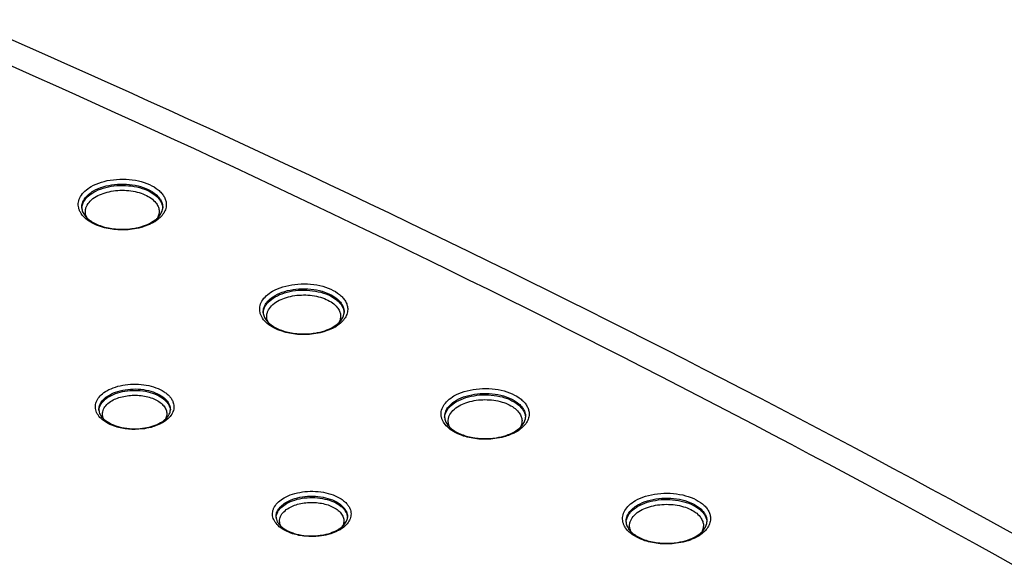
# Model space of a CAD drawing. Header units: inches. Extents: x 0 to 34, y 0 to 22.
# Tile 61 of 62: x 30.5 to 31.5, y 20.3 to 20.8. Entities that reach past the tile are written whole.
import ezdxf

# ---------------------------------------------------------------- set-up
doc = ezdxf.new("R2010")
doc.units = ezdxf.units.IN
doc.header["$LTSCALE"] = 1.87
doc.header["$MEASUREMENT"] = 0
doc.layers.get('0').update_dxf_attribs({"linetype": 'CONTINUOUS'})

msp = doc.modelspace()

# ---------------------------------------------------------------- linework, layer by layer
at = {"color": 7, "linetype": 'CONTINUOUS'}
for p, q in [((30.6199, 20.6353), (30.62038, 20.63708)), ((30.60955, 20.62436), (30.61367, 20.62716)), ((30.79963, 20.53153), (30.8001, 20.53331)), ((30.78927, 20.52059), (30.7934, 20.52339)), ((30.97935, 20.42776), (30.97983, 20.42954)), ((30.969, 20.41682), (30.97312, 20.41962)), ((31.15907, 20.32399), (31.15955, 20.32577)), ((31.14872, 20.31305), (31.15284, 20.31585))]:
    msp.add_line(p, q, dxfattribs=at)
for centre, radius, start, end in [((30.60931, 20.63914), 0.01125, 349.46509, 358.71991), ((30.60716, 20.63781), 0.01338, 358.7756, 4.57131), ((30.59188, 20.65787), 0.03888, 299.96799, 303.11123), ((30.78904, 20.53537), 0.01125, 349.46509, 358.71991), ((30.78688, 20.53404), 0.01338, 358.7756, 4.57131), ((30.7716, 20.5541), 0.03888, 299.96799, 303.11123), ((30.6185, 20.43867), 0.00962, 350.83516, 358.73865), ((30.60287, 20.45573), 0.03474, 299.96988, 303.02117), ((30.96876, 20.4316), 0.01125, 349.46509, 358.71991), ((30.96661, 20.43027), 0.01338, 358.7756, 4.57131), ((30.59289, 20.4812), 0.06149, 274.81673, 279.15491), ((30.95132, 20.45033), 0.03888, 299.96799, 303.11123), ((30.79396, 20.33243), 0.00962, 350.83516, 358.73865), ((31.14848, 20.32783), 0.01125, 349.46509, 358.71991), ((31.14633, 20.3265), 0.01338, 358.7756, 4.57131), ((30.77833, 20.3495), 0.03474, 299.96988, 303.02117), ((30.76835, 20.37497), 0.06149, 274.81673, 279.15491), ((31.13105, 20.34656), 0.03888, 299.96799, 303.11123)]:
    msp.add_arc(centre, radius, start, end, dxfattribs=at)
for points, knots in [([(30.42599, 20.82523), (30.64032, 20.73161), (31.05771, 20.53633), (31.65666, 20.21426), (32.21632, 19.8689), (32.56787, 19.61961), (32.73595, 19.49133)], [0, 0, 0, 0, 0.262457, 0.516812, 0.762727, 1, 1, 1, 1]), ([(32.6814, 19.49102), (32.51662, 19.61689), (32.17197, 19.86166), (31.6233, 20.20118), (31.03594, 20.51831), (30.6266, 20.71089), (30.41636, 20.80329)], [0, 0, 0, 0, 0.237108, 0.482978, 0.73739, 1, 1, 1, 1]), ([(30.55907, 20.62006), (30.55628, 20.62096), (30.55112, 20.62308), (30.54449, 20.62739), (30.54034, 20.63181), (30.5382, 20.63563), (30.53721, 20.63851), (30.5368, 20.64144), (30.53699, 20.64438), (30.53777, 20.64728), (30.53963, 20.65115), (30.54346, 20.65569), (30.54744, 20.65849), (30.54966, 20.65978)], [0, 0, 0, 0, 0.156683, 0.297093, 0.420417, 0.476669, 0.530238, 0.582253, 0.634027, 0.686908, 0.742109, 0.862618, 1, 1, 1, 1]), ([(30.54966, 20.65978), (30.55284, 20.66161), (30.56003, 20.6646), (30.57176, 20.66699), (30.58418, 20.6674), (30.59631, 20.6658), (30.60718, 20.66231), (30.61481, 20.65785), (30.61939, 20.65352), (30.62188, 20.65013), (30.62351, 20.64654), (30.62398, 20.64404), (30.62405, 20.64281)], [0, 0, 0, 0, 0.128062, 0.26892, 0.415419, 0.559414, 0.693267, 0.811306, 0.863784, 0.912111, 0.957084, 1, 1, 1, 1]), ([(30.55213, 20.65554), (30.55512, 20.65726), (30.56188, 20.66005), (30.5729, 20.66223), (30.58455, 20.66253), (30.59586, 20.6609), (30.60591, 20.65749), (30.61287, 20.65318), (30.61692, 20.64902), (30.61905, 20.64579), (30.62033, 20.64238), (30.62059, 20.64003), (30.62057, 20.63889)], [0, 0, 0, 0, 0.129002, 0.271002, 0.418471, 0.562885, 0.696355, 0.813218, 0.864961, 0.912604, 0.957122, 1, 1, 1, 1]), ([(30.55215, 20.65416), (30.55506, 20.65584), (30.56162, 20.65857), (30.57232, 20.66077), (30.58367, 20.66118), (30.59477, 20.65975), (30.60475, 20.6566), (30.61179, 20.65257), (30.61604, 20.64863), (30.61838, 20.64555), (30.61993, 20.64229), (30.62041, 20.64), (30.6205, 20.63887)], [0, 0, 0, 0, 0.127717, 0.268137, 0.414287, 0.558178, 0.692214, 0.810663, 0.863381, 0.911928, 0.957054, 1, 1, 1, 1]), ([(30.54039, 20.63889), (30.54036, 20.64043), (30.54087, 20.64367), (30.54327, 20.64819), (30.54711, 20.65228), (30.55035, 20.65451), (30.55213, 20.65554)], [0, 0, 0, 0, 0.217843, 0.450742, 0.709882, 1, 1, 1, 1]), ([(30.54357, 20.6468), (30.54409, 20.6475), (30.54652, 20.65041), (30.54963, 20.65271), (30.55215, 20.65416)], [0, 0, 0, 0, 0.230403, 1, 1, 1, 1]), ([(30.5456, 20.62867), (30.54512, 20.62955), (30.54434, 20.63139), (30.54382, 20.63431), (30.54401, 20.63724), (30.54522, 20.64119), (30.54862, 20.64589), (30.55245, 20.64867), (30.55463, 20.64993)], [0, 0, 0, 0, 0.11747, 0.230091, 0.341747, 0.456487, 0.707281, 1, 1, 1, 1]), ([(30.55463, 20.64993), (30.55682, 20.65119), (30.56168, 20.65334), (30.56962, 20.65536), (30.57817, 20.65627), (30.58685, 20.65599), (30.59517, 20.65455), (30.60269, 20.65202), (30.60899, 20.64854), (30.61237, 20.64548), (30.61368, 20.64383)], [0, 0, 0, 0, 0.119788, 0.250384, 0.387505, 0.526035, 0.660694, 0.786669, 0.90031, 1, 1, 1, 1]), ([(30.54044, 20.63849), (30.54051, 20.63994), (30.54116, 20.64291), (30.54266, 20.64555), (30.54357, 20.6468)], [0, 0, 0, 0, 0.482701, 1, 1, 1, 1]), ([(30.62405, 20.64281), (30.62414, 20.64122), (30.62377, 20.63789), (30.6216, 20.63317), (30.61797, 20.62884), (30.61485, 20.62643), (30.61312, 20.6253)], [0, 0, 0, 0, 0.221433, 0.455302, 0.712887, 1, 1, 1, 1]), ([(30.61368, 20.64383), (30.61458, 20.64271), (30.61608, 20.64033), (30.61719, 20.63634), (30.61696, 20.63228), (30.61596, 20.62976), (30.6153, 20.62857)], [0, 0, 0, 0, 0.264728, 0.509829, 0.749611, 1, 1, 1, 1]), ([(30.54039, 20.63889), (30.54042, 20.6375), (30.54108, 20.63451), (30.54269, 20.63193), (30.54369, 20.63069)], [0, 0, 0, 0, 0.465346, 1, 1, 1, 1]), ([(30.54369, 20.63069), (30.54469, 20.62946), (30.54716, 20.62707), (30.55169, 20.62403), (30.55717, 20.62146), (30.5634, 20.61944), (30.5702, 20.61808), (30.57969, 20.61718), (30.58695, 20.61758), (30.5917, 20.61835)], [0, 0, 0, 0, 0.092763, 0.198644, 0.316557, 0.444514, 0.57988, 0.719731, 1, 1, 1, 1]), ([(30.61367, 20.62716), (30.61444, 20.62777), (30.617, 20.63005), (30.61909, 20.63298), (30.6199, 20.6353)], [0, 0, 0, 0, 0.284477, 1, 1, 1, 1]), ([(30.5917, 20.61835), (30.59497, 20.61888), (30.60113, 20.62035), (30.60696, 20.62286), (30.60955, 20.62436)], [0, 0, 0, 0, 0.526023, 1, 1, 1, 1]), ([(30.6113, 20.62418), (30.6106, 20.62378), (30.6076, 20.62216), (30.60443, 20.62089), (30.60197, 20.62008)], [0, 0, 0, 0, 0.238975, 1, 1, 1, 1]), ([(30.59016, 20.61744), (30.58488, 20.61675), (30.57433, 20.61651), (30.56395, 20.61847), (30.55907, 20.62006)], [0, 0, 0, 0, 0.509061, 1, 1, 1, 1]), ([(30.60197, 20.62008), (30.60104, 20.61978), (30.59717, 20.61862), (30.59319, 20.61784), (30.59016, 20.61744)], [0, 0, 0, 0, 0.243015, 1, 1, 1, 1]), ([(30.72938, 20.55601), (30.73256, 20.55784), (30.73976, 20.56083), (30.75148, 20.56322), (30.7639, 20.56363), (30.77603, 20.56203), (30.7869, 20.55854), (30.79454, 20.55408), (30.79911, 20.54975), (30.80161, 20.54636), (30.80323, 20.54277), (30.8037, 20.54027), (30.80377, 20.53904)], [0, 0, 0, 0, 0.128062, 0.26892, 0.415419, 0.559414, 0.693267, 0.811306, 0.863784, 0.912111, 0.957084, 1, 1, 1, 1]), ([(30.73879, 20.51629), (30.73601, 20.5172), (30.73084, 20.51931), (30.72421, 20.52362), (30.72006, 20.52804), (30.71792, 20.53186), (30.71693, 20.53474), (30.71653, 20.53767), (30.71671, 20.54061), (30.71749, 20.54351), (30.71935, 20.54738), (30.72319, 20.55192), (30.72716, 20.55472), (30.72938, 20.55601)], [0, 0, 0, 0, 0.156683, 0.297093, 0.420417, 0.476669, 0.530238, 0.582253, 0.634027, 0.686908, 0.742109, 0.862618, 1, 1, 1, 1]), ([(30.73186, 20.55177), (30.73484, 20.55349), (30.7416, 20.55628), (30.75263, 20.55847), (30.76427, 20.55876), (30.77558, 20.55713), (30.78563, 20.55372), (30.79259, 20.54941), (30.79664, 20.54526), (30.79877, 20.54202), (30.80006, 20.53861), (30.80031, 20.53626), (30.80029, 20.53512)], [0, 0, 0, 0, 0.129002, 0.271002, 0.418471, 0.562885, 0.696355, 0.813218, 0.864961, 0.912604, 0.957122, 1, 1, 1, 1]), ([(30.73188, 20.55039), (30.73478, 20.55207), (30.74134, 20.5548), (30.75205, 20.557), (30.76339, 20.55741), (30.77449, 20.55598), (30.78447, 20.55283), (30.79151, 20.5488), (30.79576, 20.54486), (30.7981, 20.54178), (30.79965, 20.53852), (30.80013, 20.53623), (30.80022, 20.5351)], [0, 0, 0, 0, 0.127717, 0.268137, 0.414287, 0.558178, 0.692214, 0.810663, 0.863381, 0.911928, 0.957054, 1, 1, 1, 1]), ([(30.73435, 20.54616), (30.73654, 20.54742), (30.7414, 20.54957), (30.74935, 20.5516), (30.7579, 20.5525), (30.76657, 20.55222), (30.77489, 20.55078), (30.78241, 20.54825), (30.78871, 20.54477), (30.7921, 20.54171), (30.79341, 20.54006)], [0, 0, 0, 0, 0.119788, 0.250384, 0.387505, 0.526035, 0.660694, 0.786669, 0.90031, 1, 1, 1, 1]), ([(30.72012, 20.53512), (30.72008, 20.53666), (30.72059, 20.5399), (30.72299, 20.54442), (30.72684, 20.54851), (30.73007, 20.55074), (30.73186, 20.55177)], [0, 0, 0, 0, 0.217843, 0.450742, 0.709882, 1, 1, 1, 1]), ([(30.72016, 20.53472), (30.72023, 20.53617), (30.72089, 20.53914), (30.72238, 20.54178), (30.72329, 20.54303)], [0, 0, 0, 0, 0.482701, 1, 1, 1, 1]), ([(30.72329, 20.54303), (30.72381, 20.54373), (30.72624, 20.54664), (30.72935, 20.54894), (30.73188, 20.55039)], [0, 0, 0, 0, 0.230403, 1, 1, 1, 1]), ([(30.72533, 20.5249), (30.72484, 20.52578), (30.72406, 20.52762), (30.72355, 20.53054), (30.72373, 20.53347), (30.72494, 20.53742), (30.72835, 20.54212), (30.73217, 20.5449), (30.73435, 20.54616)], [0, 0, 0, 0, 0.11747, 0.230091, 0.341747, 0.456487, 0.707281, 1, 1, 1, 1]), ([(30.72012, 20.53512), (30.72015, 20.53373), (30.7208, 20.53074), (30.72241, 20.52816), (30.72341, 20.52692)], [0, 0, 0, 0, 0.465346, 1, 1, 1, 1]), ([(30.80377, 20.53904), (30.80386, 20.53745), (30.80349, 20.53413), (30.80132, 20.5294), (30.79769, 20.52507), (30.79457, 20.52266), (30.79284, 20.52153)], [0, 0, 0, 0, 0.221433, 0.455302, 0.712887, 1, 1, 1, 1]), ([(30.79341, 20.54006), (30.7943, 20.53894), (30.7958, 20.53656), (30.79691, 20.53257), (30.79668, 20.52851), (30.79569, 20.52599), (30.79503, 20.5248)], [0, 0, 0, 0, 0.264728, 0.509829, 0.749611, 1, 1, 1, 1]), ([(30.72341, 20.52692), (30.72442, 20.52569), (30.72689, 20.5233), (30.73141, 20.52026), (30.73689, 20.51769), (30.74312, 20.51567), (30.74992, 20.51431), (30.75941, 20.51341), (30.76667, 20.51381), (30.77142, 20.51458)], [0, 0, 0, 0, 0.092763, 0.198644, 0.316557, 0.444514, 0.57988, 0.719731, 1, 1, 1, 1]), ([(30.7934, 20.52339), (30.79416, 20.524), (30.79673, 20.52628), (30.79882, 20.52921), (30.79963, 20.53153)], [0, 0, 0, 0, 0.284477, 1, 1, 1, 1]), ([(30.76988, 20.51367), (30.7646, 20.51298), (30.75406, 20.51274), (30.74367, 20.5147), (30.73879, 20.51629)], [0, 0, 0, 0, 0.509061, 1, 1, 1, 1]), ([(30.78169, 20.51631), (30.78076, 20.51601), (30.77689, 20.51485), (30.77291, 20.51407), (30.76988, 20.51367)], [0, 0, 0, 0, 0.243015, 1, 1, 1, 1]), ([(30.77142, 20.51458), (30.77469, 20.51511), (30.78085, 20.51658), (30.78669, 20.51909), (30.78927, 20.52059)], [0, 0, 0, 0, 0.526023, 1, 1, 1, 1]), ([(30.79102, 20.52041), (30.79032, 20.52001), (30.78733, 20.51839), (30.78415, 20.51712), (30.78169, 20.51631)], [0, 0, 0, 0, 0.238975, 1, 1, 1, 1]), ([(30.57375, 20.42192), (30.57125, 20.42273), (30.56661, 20.42462), (30.56066, 20.42848), (30.55632, 20.43307), (30.55426, 20.43748), (30.55377, 20.44103), (30.55394, 20.44366), (30.55463, 20.44625), (30.55629, 20.4497), (30.55971, 20.45375), (30.56326, 20.45624), (30.56524, 20.45739)], [0, 0, 0, 0, 0.157219, 0.298076, 0.421653, 0.531081, 0.583059, 0.634772, 0.68757, 0.742667, 0.862922, 1, 1, 1, 1]), ([(30.56524, 20.45739), (30.56788, 20.45892), (30.57382, 20.46144), (30.58353, 20.4636), (30.59389, 20.46422), (30.60418, 20.46325), (30.61366, 20.46075), (30.6206, 20.45742), (30.62509, 20.45409), (30.62774, 20.45144), (30.62976, 20.44859), (30.63067, 20.44653), (30.63099, 20.44551)], [0, 0, 0, 0, 0.124656, 0.261411, 0.404395, 0.546716, 0.681568, 0.803286, 0.858206, 0.909019, 0.956039, 1, 1, 1, 1]), ([(30.56771, 20.45315), (30.57034, 20.45467), (30.5763, 20.45712), (30.58601, 20.45906), (30.59628, 20.45932), (30.60627, 20.4579), (30.61515, 20.45489), (30.62131, 20.45108), (30.62489, 20.4474), (30.62678, 20.44455), (30.62791, 20.44154), (30.62813, 20.43946), (30.62811, 20.43845)], [0, 0, 0, 0, 0.128693, 0.270392, 0.417734, 0.562289, 0.696058, 0.813178, 0.864993, 0.912657, 0.957163, 1, 1, 1, 1]), ([(30.56773, 20.45178), (30.57032, 20.45327), (30.57616, 20.45569), (30.58568, 20.45763), (30.59578, 20.45796), (30.60564, 20.45665), (30.61448, 20.45379), (30.62068, 20.45015), (30.62438, 20.4466), (30.62638, 20.44384), (30.62767, 20.44091), (30.62803, 20.43887), (30.62807, 20.43787)], [0, 0, 0, 0, 0.127912, 0.268653, 0.415167, 0.559345, 0.693427, 0.81155, 0.863991, 0.912241, 0.957133, 1, 1, 1, 1]), ([(30.9091, 20.45224), (30.91228, 20.45407), (30.91948, 20.45706), (30.93121, 20.45945), (30.94363, 20.45986), (30.95575, 20.45826), (30.96662, 20.45477), (30.97426, 20.45031), (30.97883, 20.44598), (30.98133, 20.44259), (30.98295, 20.439), (30.98342, 20.4365), (30.98349, 20.43527)], [0, 0, 0, 0, 0.128062, 0.26892, 0.415419, 0.559414, 0.693267, 0.811306, 0.863784, 0.912111, 0.957084, 1, 1, 1, 1]), ([(30.91158, 20.448), (30.91456, 20.44972), (30.92133, 20.45251), (30.93235, 20.4547), (30.94399, 20.45499), (30.9553, 20.45336), (30.96535, 20.44995), (30.97231, 20.44564), (30.97636, 20.44149), (30.9785, 20.43825), (30.97978, 20.43484), (30.98004, 20.43249), (30.98001, 20.43135)], [0, 0, 0, 0, 0.129002, 0.271002, 0.418471, 0.562885, 0.696355, 0.813218, 0.864961, 0.912604, 0.957122, 1, 1, 1, 1]), ([(30.55735, 20.43845), (30.55732, 20.43982), (30.55777, 20.44268), (30.55989, 20.44667), (30.56328, 20.45027), (30.56614, 20.45224), (30.56771, 20.45315)], [0, 0, 0, 0, 0.217968, 0.450875, 0.70996, 1, 1, 1, 1]), ([(30.55739, 20.43794), (30.55747, 20.43943), (30.55825, 20.44255), (30.56001, 20.4452), (30.56108, 20.44643)], [0, 0, 0, 0, 0.477882, 1, 1, 1, 1]), ([(30.56219, 20.4293), (30.5618, 20.43007), (30.56117, 20.43165), (30.56079, 20.43416), (30.561, 20.43668), (30.56209, 20.44006), (30.56505, 20.44408), (30.56834, 20.44646), (30.57021, 20.44754)], [0, 0, 0, 0, 0.116805, 0.229153, 0.340884, 0.455914, 0.707326, 1, 1, 1, 1]), ([(30.56108, 20.44643), (30.56151, 20.44694), (30.56349, 20.449), (30.56584, 20.45068), (30.56773, 20.45178)], [0, 0, 0, 0, 0.233543, 1, 1, 1, 1]), ([(30.57021, 20.44754), (30.57194, 20.44854), (30.57575, 20.45026), (30.58197, 20.452), (30.58869, 20.45292), (30.5956, 20.453), (30.60239, 20.45221), (30.60873, 20.45061), (30.61433, 20.44825), (30.61759, 20.44612), (30.61899, 20.44494)], [0, 0, 0, 0, 0.116572, 0.24311, 0.376286, 0.512052, 0.646116, 0.774337, 0.893115, 1, 1, 1, 1]), ([(30.61899, 20.44494), (30.62025, 20.44389), (30.62242, 20.44162), (30.62414, 20.43815), (30.62462, 20.43534), (30.62456, 20.43255), (30.62389, 20.4305), (30.62325, 20.42925)], [0, 0, 0, 0, 0.279221, 0.527067, 0.644452, 0.760695, 1, 1, 1, 1]), ([(30.63099, 20.44551), (30.63125, 20.44469), (30.63161, 20.44301), (30.63165, 20.44043), (30.63118, 20.43787), (30.62986, 20.43444), (30.62686, 20.43036), (30.62363, 20.42779), (30.6218, 20.42661)], [0, 0, 0, 0, 0.114007, 0.226331, 0.339824, 0.457191, 0.711166, 1, 1, 1, 1]), ([(30.91851, 20.41252), (30.91573, 20.41343), (30.91056, 20.41554), (30.90394, 20.41985), (30.89978, 20.42427), (30.89765, 20.42809), (30.89666, 20.43097), (30.89625, 20.4339), (30.89644, 20.43684), (30.89722, 20.43974), (30.89907, 20.44361), (30.90291, 20.44815), (30.90688, 20.45095), (30.9091, 20.45224)], [0, 0, 0, 0, 0.156683, 0.297093, 0.420417, 0.476669, 0.530238, 0.582253, 0.634027, 0.686908, 0.742109, 0.862618, 1, 1, 1, 1]), ([(30.89984, 20.43135), (30.89981, 20.43289), (30.90032, 20.43613), (30.90271, 20.44065), (30.90656, 20.44474), (30.90979, 20.44697), (30.91158, 20.448)], [0, 0, 0, 0, 0.217843, 0.450742, 0.709882, 1, 1, 1, 1]), ([(30.90302, 20.43926), (30.90353, 20.43996), (30.90597, 20.44287), (30.90908, 20.44517), (30.9116, 20.44662)], [0, 0, 0, 0, 0.230403, 1, 1, 1, 1]), ([(30.9116, 20.44662), (30.9145, 20.4483), (30.92107, 20.45103), (30.93177, 20.45323), (30.94312, 20.45364), (30.95421, 20.45221), (30.96419, 20.44906), (30.97123, 20.44503), (30.97548, 20.44109), (30.97782, 20.43801), (30.97937, 20.43475), (30.97985, 20.43246), (30.97994, 20.43133)], [0, 0, 0, 0, 0.127717, 0.268137, 0.414287, 0.558178, 0.692214, 0.810663, 0.863381, 0.911928, 0.957054, 1, 1, 1, 1]), ([(30.91407, 20.44239), (30.91626, 20.44365), (30.92113, 20.4458), (30.92907, 20.44783), (30.93762, 20.44873), (30.94629, 20.44845), (30.95462, 20.44701), (30.96213, 20.44448), (30.96843, 20.441), (30.97182, 20.43794), (30.97313, 20.4363)], [0, 0, 0, 0, 0.119788, 0.250384, 0.387505, 0.526035, 0.660694, 0.786669, 0.90031, 1, 1, 1, 1]), ([(30.55735, 20.43845), (30.55737, 20.43768), (30.55761, 20.43608), (30.55894, 20.43273), (30.56082, 20.43052), (30.56229, 20.4292)], [0, 0, 0, 0, 0.214946, 0.448192, 1, 1, 1, 1]), ([(30.62362, 20.4296), (30.62478, 20.43071), (30.6267, 20.433), (30.62778, 20.43582), (30.62799, 20.43713)], [0, 0, 0, 0, 0.545493, 1, 1, 1, 1]), ([(30.89988, 20.43095), (30.89996, 20.4324), (30.90061, 20.43537), (30.9021, 20.43801), (30.90302, 20.43926)], [0, 0, 0, 0, 0.482701, 1, 1, 1, 1]), ([(30.90505, 20.42113), (30.90457, 20.42201), (30.90379, 20.42385), (30.90327, 20.42677), (30.90346, 20.4297), (30.90467, 20.43365), (30.90807, 20.43835), (30.9119, 20.44113), (30.91407, 20.44239)], [0, 0, 0, 0, 0.11747, 0.230091, 0.341747, 0.456487, 0.707281, 1, 1, 1, 1]), ([(30.98349, 20.43527), (30.98358, 20.43368), (30.98321, 20.43036), (30.98104, 20.42563), (30.97741, 20.4213), (30.97429, 20.41889), (30.97257, 20.41776)], [0, 0, 0, 0, 0.221433, 0.455302, 0.712887, 1, 1, 1, 1]), ([(30.97313, 20.4363), (30.97403, 20.43517), (30.97552, 20.43279), (30.97663, 20.4288), (30.9764, 20.42474), (30.97541, 20.42222), (30.97475, 20.42103)], [0, 0, 0, 0, 0.264728, 0.509829, 0.749611, 1, 1, 1, 1]), ([(30.56229, 20.4292), (30.56423, 20.42744), (30.56776, 20.42518), (30.57302, 20.42294), (30.57922, 20.421), (30.58765, 20.41963), (30.59457, 20.41964), (30.59806, 20.41993)], [0, 0, 0, 0, 0.208, 0.326806, 0.453449, 0.722654, 1, 1, 1, 1]), ([(30.60268, 20.4205), (30.60557, 20.42097), (30.61102, 20.42227), (30.61619, 20.42449), (30.61848, 20.42581)], [0, 0, 0, 0, 0.526454, 1, 1, 1, 1]), ([(30.62023, 20.42564), (30.61959, 20.42527), (30.61686, 20.4238), (30.61397, 20.42265), (30.61173, 20.42193)], [0, 0, 0, 0, 0.238797, 1, 1, 1, 1]), ([(30.61848, 20.42581), (30.61897, 20.4261), (30.62079, 20.42721), (30.62249, 20.42852), (30.62362, 20.4296)], [0, 0, 0, 0, 0.26692, 1, 1, 1, 1]), ([(30.89984, 20.43135), (30.89987, 20.42996), (30.90053, 20.42697), (30.90213, 20.42439), (30.90314, 20.42315)], [0, 0, 0, 0, 0.465346, 1, 1, 1, 1]), ([(30.97312, 20.41962), (30.97388, 20.42023), (30.97645, 20.42251), (30.97854, 20.42544), (30.97935, 20.42776)], [0, 0, 0, 0, 0.284477, 1, 1, 1, 1]), ([(30.60013, 20.41947), (30.59564, 20.41897), (30.58669, 20.41889), (30.5779, 20.42058), (30.57375, 20.42192)], [0, 0, 0, 0, 0.509014, 1, 1, 1, 1]), ([(30.61173, 20.42193), (30.61082, 20.42163), (30.60702, 20.42052), (30.60311, 20.41981), (30.60013, 20.41947)], [0, 0, 0, 0, 0.242634, 1, 1, 1, 1]), ([(30.90314, 20.42315), (30.90414, 20.42192), (30.90661, 20.41953), (30.91113, 20.41649), (30.91661, 20.41392), (30.92285, 20.4119), (30.92964, 20.41054), (30.93914, 20.40964), (30.9464, 20.41004), (30.95114, 20.41081)], [0, 0, 0, 0, 0.092763, 0.198644, 0.316557, 0.444514, 0.57988, 0.719731, 1, 1, 1, 1]), ([(30.95114, 20.41081), (30.95442, 20.41134), (30.96057, 20.41281), (30.96641, 20.41532), (30.969, 20.41682)], [0, 0, 0, 0, 0.526023, 1, 1, 1, 1]), ([(30.97075, 20.41664), (30.97004, 20.41624), (30.96705, 20.41463), (30.96388, 20.41335), (30.96142, 20.41254)], [0, 0, 0, 0, 0.238975, 1, 1, 1, 1]), ([(30.9496, 20.4099), (30.94432, 20.40921), (30.93378, 20.40897), (30.9234, 20.41093), (30.91851, 20.41252)], [0, 0, 0, 0, 0.509061, 1, 1, 1, 1]), ([(30.96142, 20.41254), (30.96048, 20.41224), (30.95661, 20.41108), (30.95264, 20.4103), (30.9496, 20.4099)], [0, 0, 0, 0, 0.243015, 1, 1, 1, 1]), ([(30.7407, 20.35116), (30.74334, 20.35268), (30.74928, 20.35521), (30.75899, 20.35737), (30.76935, 20.35799), (30.77963, 20.35702), (30.78912, 20.35452), (30.79606, 20.35119), (30.80054, 20.34786), (30.8032, 20.3452), (30.80522, 20.34236), (30.80613, 20.3403), (30.80645, 20.33927)], [0, 0, 0, 0, 0.124656, 0.261411, 0.404395, 0.546716, 0.681568, 0.803286, 0.858206, 0.909019, 0.956039, 1, 1, 1, 1]), ([(30.74921, 20.31569), (30.74671, 20.3165), (30.74207, 20.31839), (30.73612, 20.32224), (30.73178, 20.32684), (30.72972, 20.33125), (30.72923, 20.3348), (30.7294, 20.33743), (30.73009, 20.34002), (30.73175, 20.34347), (30.73517, 20.34751), (30.73871, 20.35001), (30.7407, 20.35116)], [0, 0, 0, 0, 0.157219, 0.298076, 0.421653, 0.531081, 0.583059, 0.634772, 0.68757, 0.742667, 0.862922, 1, 1, 1, 1]), ([(30.74317, 20.34692), (30.7458, 20.34844), (30.75175, 20.35089), (30.76146, 20.35283), (30.77174, 20.35309), (30.78173, 20.35166), (30.79061, 20.34865), (30.79677, 20.34485), (30.80035, 20.34117), (30.80223, 20.33831), (30.80337, 20.33531), (30.80359, 20.33323), (30.80357, 20.33222)], [0, 0, 0, 0, 0.128693, 0.270392, 0.417734, 0.562289, 0.696058, 0.813178, 0.864993, 0.912657, 0.957163, 1, 1, 1, 1]), ([(30.74319, 20.34554), (30.74577, 20.34703), (30.75161, 20.34946), (30.76114, 20.3514), (30.77124, 20.35173), (30.7811, 20.35041), (30.78994, 20.34756), (30.79614, 20.34391), (30.79984, 20.34037), (30.80184, 20.3376), (30.80313, 20.33468), (30.80349, 20.33264), (30.80353, 20.33164)], [0, 0, 0, 0, 0.127912, 0.268653, 0.415167, 0.559345, 0.693427, 0.81155, 0.863991, 0.912241, 0.957133, 1, 1, 1, 1]), ([(31.09824, 20.30875), (31.09545, 20.30966), (31.09029, 20.31178), (31.08366, 20.31608), (31.0795, 20.3205), (31.07737, 20.32432), (31.07638, 20.3272), (31.07597, 20.33013), (31.07616, 20.33307), (31.07694, 20.33597), (31.07879, 20.33984), (31.08263, 20.34438), (31.0866, 20.34718), (31.08883, 20.34847)], [0, 0, 0, 0, 0.156683, 0.297093, 0.420417, 0.476669, 0.530238, 0.582253, 0.634027, 0.686908, 0.742109, 0.862618, 1, 1, 1, 1]), ([(31.08883, 20.34847), (31.09201, 20.3503), (31.0992, 20.35329), (31.11093, 20.35568), (31.12335, 20.35609), (31.13547, 20.35449), (31.14635, 20.351), (31.15398, 20.34655), (31.15856, 20.34221), (31.16105, 20.33882), (31.16267, 20.33523), (31.16314, 20.33273), (31.16321, 20.3315)], [0, 0, 0, 0, 0.128062, 0.26892, 0.415419, 0.559414, 0.693267, 0.811306, 0.863784, 0.912111, 0.957084, 1, 1, 1, 1]), ([(31.0913, 20.34423), (31.09429, 20.34595), (31.10105, 20.34874), (31.11207, 20.35093), (31.12372, 20.35122), (31.13503, 20.34959), (31.14508, 20.34618), (31.15204, 20.34187), (31.15609, 20.33772), (31.15822, 20.33448), (31.1595, 20.33107), (31.15976, 20.32872), (31.15973, 20.32758)], [0, 0, 0, 0, 0.129002, 0.271002, 0.418471, 0.562885, 0.696355, 0.813218, 0.864961, 0.912604, 0.957122, 1, 1, 1, 1]), ([(31.09132, 20.34285), (31.09423, 20.34453), (31.10079, 20.34726), (31.11149, 20.34946), (31.12284, 20.34987), (31.13394, 20.34844), (31.14392, 20.34529), (31.15096, 20.34126), (31.15521, 20.33732), (31.15754, 20.33424), (31.1591, 20.33098), (31.15958, 20.32869), (31.15967, 20.32756)], [0, 0, 0, 0, 0.127717, 0.268137, 0.414287, 0.558178, 0.692214, 0.810663, 0.863381, 0.911928, 0.957054, 1, 1, 1, 1]), ([(30.73281, 20.33222), (30.73278, 20.33359), (30.73323, 20.33645), (30.73535, 20.34044), (30.73874, 20.34404), (30.7416, 20.34601), (30.74317, 20.34692)], [0, 0, 0, 0, 0.217968, 0.450875, 0.70996, 1, 1, 1, 1]), ([(30.73285, 20.33171), (30.73293, 20.3332), (30.73371, 20.33632), (30.73547, 20.33896), (30.73654, 20.3402)], [0, 0, 0, 0, 0.477882, 1, 1, 1, 1]), ([(30.73765, 20.32307), (30.73726, 20.32384), (30.73663, 20.32542), (30.73624, 20.32793), (30.73646, 20.33045), (30.73755, 20.33383), (30.7405, 20.33784), (30.7438, 20.34023), (30.74567, 20.34131)], [0, 0, 0, 0, 0.116805, 0.229153, 0.340884, 0.455914, 0.707326, 1, 1, 1, 1]), ([(30.73654, 20.3402), (30.73697, 20.34071), (30.73895, 20.34277), (30.7413, 20.34445), (30.74319, 20.34554)], [0, 0, 0, 0, 0.233543, 1, 1, 1, 1]), ([(30.74567, 20.34131), (30.74739, 20.3423), (30.7512, 20.34403), (30.75743, 20.34577), (30.76415, 20.34669), (30.77106, 20.34676), (30.77785, 20.34598), (30.78419, 20.34437), (30.78979, 20.34202), (30.79305, 20.33989), (30.79445, 20.33871)], [0, 0, 0, 0, 0.116572, 0.24311, 0.376286, 0.512052, 0.646116, 0.774337, 0.893115, 1, 1, 1, 1]), ([(30.79445, 20.33871), (30.79571, 20.33765), (30.79788, 20.33539), (30.79959, 20.33192), (30.80008, 20.32911), (30.80002, 20.32631), (30.79935, 20.32427), (30.7987, 20.32302)], [0, 0, 0, 0, 0.279221, 0.527067, 0.644452, 0.760695, 1, 1, 1, 1]), ([(30.80645, 20.33927), (30.80671, 20.33845), (30.80707, 20.33677), (30.80711, 20.3342), (30.80664, 20.33164), (30.80532, 20.32821), (30.80232, 20.32413), (30.79909, 20.32156), (30.79726, 20.32037)], [0, 0, 0, 0, 0.114007, 0.226331, 0.339824, 0.457191, 0.711166, 1, 1, 1, 1]), ([(31.07956, 20.32758), (31.07953, 20.32912), (31.08004, 20.33236), (31.08244, 20.33688), (31.08628, 20.34097), (31.08952, 20.3432), (31.0913, 20.34423)], [0, 0, 0, 0, 0.217843, 0.450742, 0.709882, 1, 1, 1, 1]), ([(31.08274, 20.33549), (31.08326, 20.33619), (31.08569, 20.3391), (31.0888, 20.3414), (31.09132, 20.34285)], [0, 0, 0, 0, 0.230403, 1, 1, 1, 1]), ([(31.08477, 20.31736), (31.08429, 20.31824), (31.08351, 20.32008), (31.08299, 20.323), (31.08318, 20.32593), (31.08439, 20.32988), (31.08779, 20.33458), (31.09162, 20.33736), (31.0938, 20.33862)], [0, 0, 0, 0, 0.11747, 0.230091, 0.341747, 0.456487, 0.707281, 1, 1, 1, 1]), ([(31.0938, 20.33862), (31.09598, 20.33988), (31.10085, 20.34203), (31.10879, 20.34406), (31.11734, 20.34496), (31.12602, 20.34468), (31.13434, 20.34324), (31.14186, 20.34071), (31.14816, 20.33723), (31.15154, 20.33417), (31.15285, 20.33253)], [0, 0, 0, 0, 0.119788, 0.250384, 0.387505, 0.526035, 0.660694, 0.786669, 0.90031, 1, 1, 1, 1]), ([(30.73281, 20.33222), (30.73283, 20.33145), (30.73306, 20.32985), (30.7344, 20.32649), (30.73628, 20.32429), (30.73775, 20.32297)], [0, 0, 0, 0, 0.214946, 0.448192, 1, 1, 1, 1]), ([(30.79908, 20.32337), (30.80024, 20.32448), (30.80215, 20.32677), (30.80324, 20.32958), (30.80345, 20.3309)], [0, 0, 0, 0, 0.545493, 1, 1, 1, 1]), ([(31.07956, 20.32758), (31.07959, 20.32619), (31.08025, 20.3232), (31.08186, 20.32062), (31.08286, 20.31938)], [0, 0, 0, 0, 0.465346, 1, 1, 1, 1]), ([(31.07961, 20.32718), (31.07968, 20.32863), (31.08033, 20.3316), (31.08183, 20.33424), (31.08274, 20.33549)], [0, 0, 0, 0, 0.482701, 1, 1, 1, 1]), ([(31.16321, 20.3315), (31.1633, 20.32991), (31.16294, 20.32659), (31.16076, 20.32186), (31.15713, 20.31753), (31.15402, 20.31512), (31.15229, 20.31399)], [0, 0, 0, 0, 0.221433, 0.455302, 0.712887, 1, 1, 1, 1]), ([(31.15285, 20.33253), (31.15375, 20.3314), (31.15525, 20.32902), (31.15635, 20.32503), (31.15613, 20.32097), (31.15513, 20.31845), (31.15447, 20.31726)], [0, 0, 0, 0, 0.264728, 0.509829, 0.749611, 1, 1, 1, 1]), ([(30.73775, 20.32297), (30.73969, 20.32121), (30.74322, 20.31895), (30.74848, 20.3167), (30.75468, 20.31477), (30.7631, 20.3134), (30.77003, 20.3134), (30.77351, 20.3137)], [0, 0, 0, 0, 0.208, 0.326806, 0.453449, 0.722654, 1, 1, 1, 1]), ([(30.77813, 20.31426), (30.78103, 20.31473), (30.78648, 20.31604), (30.79165, 20.31826), (30.79394, 20.31958)], [0, 0, 0, 0, 0.526454, 1, 1, 1, 1]), ([(30.79569, 20.31941), (30.79505, 20.31904), (30.79232, 20.31757), (30.78943, 20.31642), (30.78719, 20.31569)], [0, 0, 0, 0, 0.238797, 1, 1, 1, 1]), ([(30.79394, 20.31958), (30.79443, 20.31987), (30.79625, 20.32098), (30.79795, 20.32229), (30.79908, 20.32337)], [0, 0, 0, 0, 0.26692, 1, 1, 1, 1]), ([(31.08286, 20.31938), (31.08386, 20.31815), (31.08633, 20.31576), (31.09086, 20.31272), (31.09633, 20.31015), (31.10257, 20.30814), (31.10936, 20.30677), (31.11886, 20.30587), (31.12612, 20.30627), (31.13086, 20.30704)], [0, 0, 0, 0, 0.092763, 0.198644, 0.316557, 0.444514, 0.57988, 0.719731, 1, 1, 1, 1]), ([(31.15284, 20.31585), (31.15361, 20.31646), (31.15617, 20.31874), (31.15826, 20.32167), (31.15907, 20.32399)], [0, 0, 0, 0, 0.284477, 1, 1, 1, 1]), ([(30.77559, 20.31324), (30.7711, 20.31274), (30.76215, 20.31266), (30.75335, 20.31435), (30.74921, 20.31569)], [0, 0, 0, 0, 0.509014, 1, 1, 1, 1]), ([(30.78719, 20.31569), (30.78628, 20.3154), (30.78248, 20.31429), (30.77857, 20.31358), (30.77559, 20.31324)], [0, 0, 0, 0, 0.242634, 1, 1, 1, 1]), ([(31.12933, 20.30613), (31.12405, 20.30544), (31.1135, 20.3052), (31.10312, 20.30716), (31.09824, 20.30875)], [0, 0, 0, 0, 0.509061, 1, 1, 1, 1]), ([(31.14114, 20.30877), (31.14021, 20.30847), (31.13634, 20.30731), (31.13236, 20.30653), (31.12933, 20.30613)], [0, 0, 0, 0, 0.243015, 1, 1, 1, 1]), ([(31.13086, 20.30704), (31.13414, 20.30757), (31.1403, 20.30904), (31.14613, 20.31155), (31.14872, 20.31305)], [0, 0, 0, 0, 0.526023, 1, 1, 1, 1]), ([(31.15047, 20.31287), (31.14977, 20.31247), (31.14677, 20.31086), (31.1436, 20.30958), (31.14114, 20.30877)], [0, 0, 0, 0, 0.238975, 1, 1, 1, 1])]:
    msp.add_open_spline(points, degree=3, knots=knots, dxfattribs=at)

doc.saveas('drawing.dxf')
